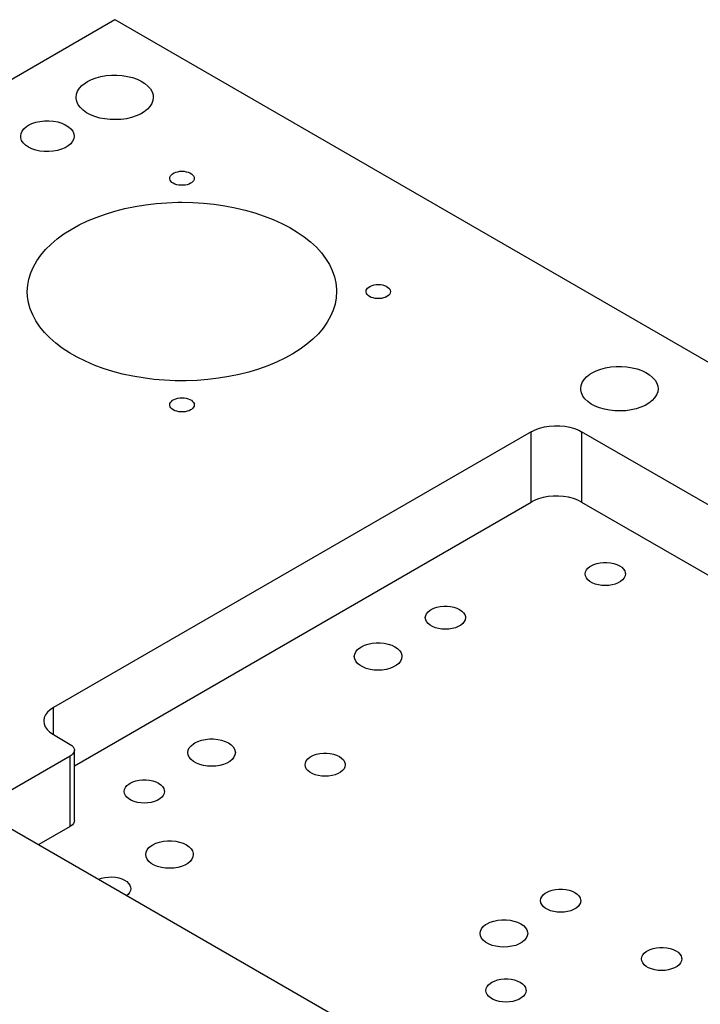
# Model space of a CAD drawing. Header units: inches. Extents: x 3 to 289, y 4 to 291.
# Tile 185 of 256: x 167 to 174, y 118 to 128. Entities that reach past the tile are written whole.
import ezdxf

# ---------------------------------------------------------------- set-up
doc = ezdxf.new("R2010")
doc.units = ezdxf.units.IN
doc.header["$LTSCALE"] = 0.5
doc.header["$MEASUREMENT"] = 0
doc.layers.add('MFB', color=7, linetype='Continuous')

msp = doc.modelspace()

# ---------------------------------------------------------------- linework, layer by layer
at = {"layer": 'MFB', "color": 254, "linetype": 'Continuous'}
for p, q in [((158.98, 122.863), (167.819, 127.967)), ((167.819, 127.967), (189.386, 115.515)), ((167.475, 127.275), (167.509, 127.301)), ((167.509, 127.301), (167.532, 127.316)), ((167.532, 127.316), (167.575, 127.337)), ((167.575, 127.337), (167.623, 127.355)), ((167.623, 127.355), (167.674, 127.369)), ((167.674, 127.369), (167.729, 127.379)), ((167.729, 127.379), (167.785, 127.384)), ((167.785, 127.384), (167.842, 127.384)), ((167.842, 127.384), (167.899, 127.38)), ((167.899, 127.38), (167.953, 127.371)), ((167.953, 127.371), (168.006, 127.358)), ((168.006, 127.358), (168.054, 127.341)), ((168.054, 127.341), (168.098, 127.32)), ((168.098, 127.32), (168.137, 127.296)), ((168.137, 127.296), (168.169, 127.269)), ((167.417, 127.183), (167.429, 127.215)), ((167.429, 127.215), (167.448, 127.246)), ((167.448, 127.246), (167.475, 127.275)), ((168.169, 127.269), (168.195, 127.239)), ((168.195, 127.239), (168.213, 127.208)), ((168.213, 127.208), (168.223, 127.176)), ((167.413, 127.15), (167.417, 127.183)), ((167.413, 127.137), (167.413, 127.15)), ((167.42, 127.105), (167.413, 127.137)), ((167.435, 127.073), (167.42, 127.105)), ((168.221, 127.117), (168.209, 127.085)), ((168.225, 127.15), (168.221, 127.117)), ((168.223, 127.176), (168.225, 127.15)), ((167.458, 127.043), (167.435, 127.073)), ((167.487, 127.015), (167.458, 127.043)), ((167.523, 126.989), (167.487, 127.015)), ((167.565, 126.967), (167.523, 126.989)), ((168.129, 126.999), (168.089, 126.975)), ((168.163, 127.025), (168.129, 126.999)), ((168.19, 127.054), (168.163, 127.025)), ((168.209, 127.085), (168.19, 127.054)), ((166.949, 126.874), (166.99, 126.888)), ((166.99, 126.888), (167.034, 126.898)), ((167.034, 126.898), (167.081, 126.903)), ((167.081, 126.903), (167.128, 126.904)), ((167.128, 126.904), (167.175, 126.9)), ((167.175, 126.9), (167.22, 126.892)), ((167.22, 126.892), (167.262, 126.879)), ((167.612, 126.948), (167.565, 126.967)), ((167.663, 126.933), (167.612, 126.948)), ((167.717, 126.923), (167.663, 126.933)), ((167.773, 126.917), (167.717, 126.923)), ((167.83, 126.916), (167.773, 126.917)), ((167.887, 126.919), (167.83, 126.916)), ((167.942, 126.926), (167.887, 126.919)), ((167.995, 126.939), (167.942, 126.926)), ((168.044, 126.955), (167.995, 126.939)), ((168.089, 126.975), (168.044, 126.955)), ((166.835, 126.769), (166.846, 126.796)), ((166.846, 126.796), (166.866, 126.82)), ((166.866, 126.82), (166.892, 126.843)), ((166.892, 126.843), (166.913, 126.857)), ((166.913, 126.857), (166.949, 126.874)), ((167.262, 126.879), (167.3, 126.862)), ((167.3, 126.862), (167.332, 126.842)), ((167.332, 126.842), (167.359, 126.82)), ((167.359, 126.82), (167.378, 126.795)), ((167.378, 126.795), (167.389, 126.768)), ((166.831, 126.742), (166.835, 126.769)), ((166.832, 126.725), (166.831, 126.742)), ((166.841, 126.698), (166.832, 126.725)), ((166.858, 126.672), (166.841, 126.698)), ((166.881, 126.649), (166.858, 126.672)), ((167.377, 126.688), (167.358, 126.663)), ((167.389, 126.715), (167.377, 126.688)), ((167.389, 126.768), (167.393, 126.742)), ((167.393, 126.742), (167.389, 126.715)), ((166.912, 126.628), (166.881, 126.649)), ((166.948, 126.61), (166.912, 126.628)), ((166.989, 126.596), (166.948, 126.61)), ((167.033, 126.586), (166.989, 126.596)), ((167.079, 126.58), (167.033, 126.586)), ((167.127, 126.58), (167.079, 126.58)), ((167.174, 126.583), (167.127, 126.58)), ((167.219, 126.592), (167.174, 126.583)), ((167.261, 126.604), (167.219, 126.592)), ((167.299, 126.62), (167.261, 126.604)), ((167.331, 126.64), (167.299, 126.62)), ((167.358, 126.663), (167.331, 126.64)), ((168.443, 126.356), (168.462, 126.364)), ((168.462, 126.364), (168.482, 126.369)), ((168.482, 126.369), (168.504, 126.373)), ((168.504, 126.373), (168.526, 126.374)), ((168.526, 126.374), (168.548, 126.373)), ((168.548, 126.373), (168.57, 126.369)), ((168.57, 126.369), (168.59, 126.364)), ((168.59, 126.364), (168.609, 126.356)), ((168.398, 126.3), (168.4, 126.312)), ((168.398, 126.293), (168.398, 126.3)), ((168.402, 126.28), (168.398, 126.293)), ((168.4, 126.312), (168.405, 126.325)), ((168.41, 126.268), (168.402, 126.28)), ((168.405, 126.325), (168.415, 126.337)), ((168.421, 126.257), (168.41, 126.268)), ((168.415, 126.337), (168.428, 126.347)), ((168.428, 126.347), (168.443, 126.356)), ((168.609, 126.356), (168.625, 126.347)), ((168.625, 126.347), (168.637, 126.337)), ((168.637, 126.262), (168.625, 126.252)), ((168.637, 126.337), (168.647, 126.325)), ((168.647, 126.274), (168.637, 126.262)), ((168.647, 126.325), (168.653, 126.312)), ((168.653, 126.287), (168.647, 126.274)), ((168.653, 126.312), (168.655, 126.3)), ((168.655, 126.3), (168.653, 126.287)), ((168.435, 126.247), (168.421, 126.257)), ((168.452, 126.239), (168.435, 126.247)), ((168.472, 126.232), (168.452, 126.239)), ((168.493, 126.228), (168.472, 126.232)), ((168.515, 126.226), (168.493, 126.228)), ((168.537, 126.226), (168.515, 126.226)), ((168.559, 126.228), (168.537, 126.226)), ((168.58, 126.232), (168.559, 126.228)), ((168.6, 126.239), (168.58, 126.232)), ((168.617, 126.247), (168.6, 126.239)), ((168.625, 126.252), (168.617, 126.247)), ((167.721, 125.924), (167.822, 125.954)), ((167.822, 125.954), (167.926, 125.981)), ((167.926, 125.981), (168.034, 126.003)), ((168.034, 126.003), (168.144, 126.021)), ((168.144, 126.021), (168.255, 126.034)), ((168.255, 126.034), (168.368, 126.043)), ((168.368, 126.043), (168.482, 126.047)), ((168.482, 126.047), (168.526, 126.047)), ((168.526, 126.047), (168.64, 126.045)), ((168.64, 126.045), (168.753, 126.038)), ((168.753, 126.038), (168.866, 126.026)), ((168.866, 126.026), (168.976, 126.01)), ((168.976, 126.01), (169.085, 125.99)), ((169.085, 125.99), (169.19, 125.965)), ((169.19, 125.965), (169.293, 125.936)), ((167.444, 125.809), (167.532, 125.851)), ((167.532, 125.851), (167.624, 125.889)), ((167.624, 125.889), (167.721, 125.924)), ((169.293, 125.936), (169.391, 125.903)), ((169.391, 125.903), (169.485, 125.866)), ((169.485, 125.866), (169.575, 125.825)), ((167.285, 125.714), (167.362, 125.763)), ((167.362, 125.763), (167.444, 125.809)), ((169.575, 125.825), (169.659, 125.781)), ((169.659, 125.781), (169.738, 125.734)), ((167.15, 125.608), (167.214, 125.663)), ((167.214, 125.663), (167.285, 125.714)), ((169.738, 125.734), (169.811, 125.683)), ((169.811, 125.683), (169.878, 125.63)), ((167.043, 125.492), (167.093, 125.551)), ((167.093, 125.551), (167.15, 125.608)), ((169.878, 125.63), (169.938, 125.574)), ((169.938, 125.574), (169.991, 125.515)), ((166.965, 125.369), (167, 125.431)), ((167, 125.431), (167.043, 125.492)), ((169.991, 125.515), (170.036, 125.455)), ((170.036, 125.455), (170.075, 125.393)), ((166.937, 125.305), (166.965, 125.369)), ((170.075, 125.393), (170.105, 125.33)), ((170.105, 125.33), (170.128, 125.265)), ((166.905, 125.175), (166.917, 125.24)), ((166.917, 125.24), (166.937, 125.305)), ((170.128, 125.265), (170.143, 125.2)), ((166.901, 125.109), (166.905, 125.175)), ((170.143, 125.2), (170.15, 125.134)), ((170.15, 125.134), (170.151, 125.109)), ((170.46, 125.109), (170.462, 125.122)), ((170.462, 125.122), (170.468, 125.134)), ((170.468, 125.134), (170.477, 125.146)), ((170.477, 125.146), (170.49, 125.156)), ((170.49, 125.156), (170.506, 125.166)), ((170.506, 125.166), (170.524, 125.173)), ((170.524, 125.173), (170.545, 125.179)), ((170.545, 125.179), (170.566, 125.182)), ((170.566, 125.182), (170.589, 125.183)), ((170.589, 125.183), (170.611, 125.182)), ((170.611, 125.182), (170.633, 125.179)), ((170.633, 125.179), (170.653, 125.173)), ((170.653, 125.173), (170.671, 125.166)), ((170.671, 125.166), (170.687, 125.156)), ((170.687, 125.156), (170.7, 125.146)), ((170.7, 125.146), (170.709, 125.134)), ((170.709, 125.134), (170.715, 125.122)), ((170.715, 125.122), (170.717, 125.109)), ((166.903, 125.058), (166.901, 125.109)), ((166.914, 124.992), (166.903, 125.058)), ((170.147, 125.043), (170.135, 124.978)), ((170.151, 125.109), (170.147, 125.043)), ((170.461, 125.102), (170.46, 125.109)), ((170.464, 125.09), (170.461, 125.102)), ((170.472, 125.077), (170.464, 125.09)), ((170.483, 125.066), (170.472, 125.077)), ((170.498, 125.056), (170.483, 125.066)), ((170.515, 125.048), (170.498, 125.056)), ((170.534, 125.042), (170.515, 125.048)), ((170.555, 125.037), (170.534, 125.042)), ((170.577, 125.035), (170.555, 125.037)), ((170.6, 125.035), (170.577, 125.035)), ((170.622, 125.037), (170.6, 125.035)), ((170.643, 125.042), (170.622, 125.037)), ((170.662, 125.048), (170.643, 125.042)), ((170.679, 125.056), (170.662, 125.048)), ((170.687, 125.061), (170.679, 125.056)), ((170.7, 125.072), (170.687, 125.061)), ((170.709, 125.083), (170.7, 125.072)), ((170.715, 125.096), (170.709, 125.083)), ((170.717, 125.109), (170.715, 125.096)), ((166.932, 124.927), (166.914, 124.992)), ((166.958, 124.863), (166.932, 124.927)), ((170.115, 124.913), (170.087, 124.849)), ((170.135, 124.978), (170.115, 124.913)), ((166.991, 124.8), (166.958, 124.863)), ((170.087, 124.849), (170.052, 124.786)), ((167.033, 124.739), (166.991, 124.8)), ((167.081, 124.68), (167.033, 124.739)), ((170.009, 124.725), (169.959, 124.666)), ((170.052, 124.786), (170.009, 124.725)), ((167.137, 124.622), (167.081, 124.68)), ((167.199, 124.567), (167.137, 124.622)), ((169.902, 124.609), (169.838, 124.555)), ((169.959, 124.666), (169.902, 124.609)), ((167.268, 124.515), (167.199, 124.567)), ((167.344, 124.465), (167.268, 124.515)), ((169.767, 124.503), (169.691, 124.454)), ((169.838, 124.555), (169.767, 124.503)), ((167.425, 124.419), (167.344, 124.465)), ((167.511, 124.376), (167.425, 124.419)), ((169.608, 124.409), (169.521, 124.367)), ((169.691, 124.454), (169.608, 124.409)), ((167.603, 124.337), (167.511, 124.376)), ((167.699, 124.301), (167.603, 124.337)), ((167.799, 124.27), (167.699, 124.301)), ((169.331, 124.294), (169.23, 124.263)), ((169.428, 124.328), (169.331, 124.294)), ((169.521, 124.367), (169.428, 124.328)), ((172.878, 124.276), (172.926, 124.293)), ((172.926, 124.293), (172.978, 124.307)), ((172.978, 124.307), (173.032, 124.317)), ((173.032, 124.317), (173.088, 124.322)), ((173.088, 124.322), (173.145, 124.322)), ((173.145, 124.322), (173.202, 124.318)), ((173.202, 124.318), (173.257, 124.309)), ((173.257, 124.309), (173.309, 124.296)), ((173.309, 124.296), (173.358, 124.279)), ((167.902, 124.242), (167.799, 124.27)), ((168.009, 124.219), (167.902, 124.242)), ((168.118, 124.201), (168.009, 124.219)), ((168.23, 124.186), (168.118, 124.201)), ((168.909, 124.197), (168.797, 124.184)), ((169.018, 124.215), (168.909, 124.197)), ((169.126, 124.237), (169.018, 124.215)), ((169.23, 124.263), (169.126, 124.237)), ((172.752, 124.184), (172.778, 124.213)), ((172.778, 124.213), (172.812, 124.24)), ((172.812, 124.24), (172.835, 124.254)), ((172.835, 124.254), (172.878, 124.276)), ((173.358, 124.279), (173.402, 124.258)), ((173.402, 124.258), (173.44, 124.234)), ((173.44, 124.234), (173.472, 124.207)), ((173.472, 124.207), (173.498, 124.178)), ((168.342, 124.177), (168.23, 124.186)), ((168.456, 124.171), (168.342, 124.177)), ((168.57, 124.171), (168.456, 124.171)), ((168.684, 124.175), (168.57, 124.171)), ((168.797, 124.184), (168.684, 124.175)), ((172.716, 124.088), (172.72, 124.121)), ((172.717, 124.076), (172.716, 124.088)), ((172.72, 124.121), (172.732, 124.153)), ((172.732, 124.153), (172.752, 124.184)), ((173.498, 124.178), (173.516, 124.146)), ((173.516, 124.146), (173.526, 124.114)), ((173.529, 124.088), (173.525, 124.055)), ((173.526, 124.114), (173.529, 124.088)), ((168.443, 123.975), (168.462, 123.982)), ((168.462, 123.982), (168.482, 123.988)), ((168.482, 123.988), (168.504, 123.991)), ((168.504, 123.991), (168.526, 123.992)), ((168.526, 123.992), (168.548, 123.991)), ((168.548, 123.991), (168.57, 123.988)), ((168.57, 123.988), (168.59, 123.982)), ((168.59, 123.982), (168.609, 123.975)), ((172.724, 124.043), (172.717, 124.076)), ((172.739, 124.011), (172.724, 124.043)), ((172.761, 123.981), (172.739, 124.011)), ((173.493, 123.992), (173.466, 123.963)), ((173.513, 124.023), (173.493, 123.992)), ((173.525, 124.055), (173.513, 124.023)), ((168.398, 123.918), (168.4, 123.931)), ((168.398, 123.912), (168.398, 123.918)), ((168.402, 123.899), (168.398, 123.912)), ((168.4, 123.931), (168.405, 123.943)), ((168.41, 123.887), (168.402, 123.899)), ((168.405, 123.943), (168.415, 123.955)), ((168.421, 123.875), (168.41, 123.887)), ((168.415, 123.955), (168.428, 123.966)), ((168.428, 123.966), (168.443, 123.975)), ((168.609, 123.975), (168.625, 123.966)), ((168.625, 123.966), (168.637, 123.955)), ((168.637, 123.881), (168.625, 123.87)), ((168.637, 123.955), (168.647, 123.943)), ((168.647, 123.893), (168.637, 123.881)), ((168.647, 123.943), (168.653, 123.931)), ((168.653, 123.905), (168.647, 123.893)), ((168.653, 123.931), (168.655, 123.918)), ((168.655, 123.918), (168.653, 123.905)), ((172.79, 123.953), (172.761, 123.981)), ((172.827, 123.927), (172.79, 123.953)), ((172.868, 123.905), (172.827, 123.927)), ((172.915, 123.886), (172.868, 123.905)), ((172.966, 123.872), (172.915, 123.886)), ((173.348, 123.893), (173.298, 123.877)), ((173.393, 123.913), (173.348, 123.893)), ((173.433, 123.937), (173.393, 123.913)), ((173.466, 123.963), (173.433, 123.937)), ((168.435, 123.866), (168.421, 123.875)), ((168.452, 123.857), (168.435, 123.866)), ((168.472, 123.851), (168.452, 123.857)), ((168.493, 123.846), (168.472, 123.851)), ((168.515, 123.844), (168.493, 123.846)), ((168.537, 123.844), (168.515, 123.844)), ((168.559, 123.846), (168.537, 123.844)), ((168.58, 123.851), (168.559, 123.846)), ((168.6, 123.857), (168.58, 123.851)), ((168.617, 123.866), (168.6, 123.857)), ((168.625, 123.87), (168.617, 123.866)), ((173.02, 123.861), (172.966, 123.872)), ((173.076, 123.855), (173.02, 123.861)), ((173.133, 123.854), (173.076, 123.855)), ((173.19, 123.857), (173.133, 123.854)), ((173.245, 123.865), (173.19, 123.857)), ((173.298, 123.877), (173.245, 123.865)), ((172.237, 123.657), (172.284, 123.674)), ((172.284, 123.674), (172.334, 123.686)), ((172.334, 123.686), (172.386, 123.695)), ((172.386, 123.695), (172.441, 123.699)), ((172.441, 123.699), (172.495, 123.698)), ((172.495, 123.698), (172.549, 123.693)), ((172.549, 123.693), (172.601, 123.684)), ((172.601, 123.684), (172.651, 123.67)), ((172.196, 123.636), (167.176, 120.737)), ((172.196, 123.636), (172.237, 123.657)), ((172.651, 123.67), (172.696, 123.652)), ((172.696, 123.652), (172.726, 123.636)), ((180.823, 118.962), (172.726, 123.636)), ((172.373, 122.954), (172.321, 122.944)), ((172.427, 122.959), (172.373, 122.954)), ((172.482, 122.959), (172.427, 122.959)), ((172.536, 122.955), (172.482, 122.959)), ((172.589, 122.947), (172.536, 122.955)), ((172.639, 122.934), (172.589, 122.947)), ((167.396, 120.125), (172.196, 122.896)), ((172.227, 122.912), (172.196, 122.896)), ((172.272, 122.93), (172.227, 122.912)), ((172.321, 122.944), (172.272, 122.93)), ((172.685, 122.917), (172.639, 122.934)), ((172.726, 122.896), (172.685, 122.917)), ((172.726, 122.896), (180.447, 118.439)), ((172.812, 122.219), (172.825, 122.227)), ((172.825, 122.227), (172.853, 122.241)), ((172.853, 122.241), (172.885, 122.251)), ((172.885, 122.251), (172.919, 122.259)), ((172.919, 122.259), (172.955, 122.262)), ((172.955, 122.262), (172.992, 122.262)), ((172.992, 122.262), (173.028, 122.259)), ((173.028, 122.259), (173.063, 122.251)), ((173.063, 122.251), (173.095, 122.241)), ((173.095, 122.241), (173.123, 122.227)), ((173.123, 122.227), (173.147, 122.211)), ((172.763, 122.141), (172.766, 122.162)), ((172.766, 122.12), (172.763, 122.141)), ((172.766, 122.162), (172.776, 122.183)), ((172.776, 122.099), (172.766, 122.12)), ((172.776, 122.183), (172.791, 122.202)), ((172.791, 122.202), (172.812, 122.219)), ((173.147, 122.211), (173.165, 122.192)), ((173.165, 122.192), (173.178, 122.172)), ((173.182, 122.12), (173.172, 122.099)), ((173.178, 122.172), (173.184, 122.152)), ((173.185, 122.141), (173.182, 122.12)), ((173.184, 122.152), (173.185, 122.141)), ((172.791, 122.08), (172.776, 122.099)), ((172.812, 122.063), (172.791, 122.08)), ((172.838, 122.048), (172.812, 122.063)), ((172.868, 122.035), (172.838, 122.048)), ((172.902, 122.026), (172.868, 122.035)), ((172.937, 122.021), (172.902, 122.026)), ((172.974, 122.019), (172.937, 122.021)), ((173.01, 122.021), (172.974, 122.019)), ((173.046, 122.026), (173.01, 122.021)), ((173.079, 122.035), (173.046, 122.026)), ((173.109, 122.048), (173.079, 122.035)), ((173.135, 122.063), (173.109, 122.048)), ((173.156, 122.08), (173.135, 122.063)), ((173.172, 122.099), (173.156, 122.08)), ((171.087, 121.703), (171.096, 121.723)), ((171.096, 121.723), (171.112, 121.743)), ((171.112, 121.743), (171.133, 121.76)), ((171.133, 121.76), (171.145, 121.768)), ((171.145, 121.768), (171.173, 121.781)), ((171.173, 121.781), (171.205, 121.792)), ((171.205, 121.792), (171.24, 121.799)), ((171.24, 121.799), (171.276, 121.803)), ((171.276, 121.803), (171.313, 121.803)), ((171.313, 121.803), (171.349, 121.799)), ((171.349, 121.799), (171.384, 121.792)), ((171.384, 121.792), (171.415, 121.781)), ((171.415, 121.781), (171.444, 121.768)), ((171.444, 121.768), (171.467, 121.751)), ((171.467, 121.751), (171.486, 121.733)), ((171.486, 121.733), (171.498, 121.713)), ((171.498, 121.713), (171.505, 121.692)), ((171.083, 121.682), (171.087, 121.703)), ((171.087, 121.66), (171.083, 121.682)), ((171.096, 121.64), (171.087, 121.66)), ((171.112, 121.621), (171.096, 121.64)), ((171.133, 121.603), (171.112, 121.621)), ((171.159, 121.588), (171.133, 121.603)), ((171.456, 121.603), (171.43, 121.588)), ((171.477, 121.621), (171.456, 121.603)), ((171.493, 121.64), (171.477, 121.621)), ((171.502, 121.66), (171.493, 121.64)), ((171.505, 121.682), (171.502, 121.66)), ((171.505, 121.692), (171.505, 121.682)), ((171.189, 121.576), (171.159, 121.588)), ((171.222, 121.567), (171.189, 121.576)), ((171.258, 121.562), (171.222, 121.567)), ((171.294, 121.56), (171.258, 121.562)), ((171.331, 121.562), (171.294, 121.56)), ((171.367, 121.567), (171.331, 121.562)), ((171.4, 121.576), (171.367, 121.567)), ((171.43, 121.588), (171.4, 121.576)), ((170.444, 121.392), (170.482, 121.404)), ((170.482, 121.404), (170.523, 121.413)), ((170.523, 121.413), (170.566, 121.417)), ((170.566, 121.417), (170.609, 121.417)), ((170.609, 121.417), (170.652, 121.413)), ((170.652, 121.413), (170.693, 121.404)), ((170.693, 121.404), (170.731, 121.392)), ((170.337, 121.273), (170.341, 121.298)), ((170.341, 121.298), (170.352, 121.323)), ((170.352, 121.323), (170.371, 121.346)), ((170.371, 121.346), (170.396, 121.366)), ((170.396, 121.366), (170.411, 121.375)), ((170.411, 121.375), (170.444, 121.392)), ((170.731, 121.392), (170.764, 121.375)), ((170.764, 121.375), (170.792, 121.356)), ((170.792, 121.356), (170.814, 121.334)), ((170.814, 121.334), (170.829, 121.311)), ((170.829, 121.311), (170.836, 121.286)), ((170.341, 121.248), (170.337, 121.273)), ((170.352, 121.224), (170.341, 121.248)), ((170.371, 121.201), (170.352, 121.224)), ((170.396, 121.181), (170.371, 121.201)), ((170.804, 121.201), (170.779, 121.181)), ((170.822, 121.224), (170.804, 121.201)), ((170.834, 121.248), (170.822, 121.224)), ((170.837, 121.273), (170.834, 121.248)), ((170.836, 121.286), (170.837, 121.273)), ((170.427, 121.163), (170.396, 121.181)), ((170.462, 121.148), (170.427, 121.163)), ((170.502, 121.138), (170.462, 121.148)), ((170.544, 121.131), (170.502, 121.138)), ((170.587, 121.129), (170.544, 121.131)), ((170.631, 121.131), (170.587, 121.129)), ((170.673, 121.138), (170.631, 121.131)), ((170.712, 121.148), (170.673, 121.138)), ((170.748, 121.163), (170.712, 121.148)), ((170.779, 121.181), (170.748, 121.163)), ((167.113, 120.688), (167.092, 120.66)), ((167.141, 120.714), (167.113, 120.688)), ((167.176, 120.737), (167.141, 120.714)), ((167.079, 120.631), (167.073, 120.6)), ((167.073, 120.6), (167.073, 120.594)), ((167.073, 120.594), (167.077, 120.564)), ((167.092, 120.66), (167.079, 120.631)), ((167.077, 120.564), (167.089, 120.534)), ((167.089, 120.534), (167.108, 120.506)), ((167.108, 120.506), (167.135, 120.48)), ((167.135, 120.48), (167.168, 120.456)), ((167.168, 120.456), (167.176, 120.452)), ((167.176, 120.452), (167.352, 120.35)), ((168.646, 120.356), (168.66, 120.365)), ((168.66, 120.365), (168.694, 120.381)), ((168.694, 120.381), (168.732, 120.394)), ((168.732, 120.394), (168.773, 120.402)), ((168.773, 120.402), (168.815, 120.407)), ((168.815, 120.407), (168.859, 120.407)), ((168.859, 120.407), (168.902, 120.402)), ((168.902, 120.402), (168.943, 120.394)), ((168.943, 120.394), (168.981, 120.381)), ((168.981, 120.381), (169.014, 120.365)), ((169.014, 120.365), (169.042, 120.346)), ((167.352, 120.35), (167.369, 120.338)), ((167.369, 120.338), (167.382, 120.325)), ((167.387, 120.259), (167.376, 120.245)), ((167.382, 120.325), (167.391, 120.311)), ((167.394, 120.273), (167.387, 120.259)), ((167.391, 120.311), (167.396, 120.296)), ((167.396, 120.288), (167.394, 120.273)), ((167.396, 120.296), (167.396, 120.288)), ((167.396, 119.549), (167.396, 120.288)), ((168.587, 120.263), (168.591, 120.288)), ((168.591, 120.238), (168.587, 120.263)), ((168.591, 120.288), (168.602, 120.312)), ((168.602, 120.312), (168.621, 120.335)), ((168.621, 120.335), (168.646, 120.356)), ((169.042, 120.346), (169.064, 120.324)), ((169.064, 120.324), (169.079, 120.3)), ((169.079, 120.3), (169.086, 120.276)), ((169.087, 120.263), (169.083, 120.238)), ((169.086, 120.276), (169.087, 120.263)), ((169.976, 120.253), (170.012, 120.257)), ((170.012, 120.257), (170.049, 120.257)), ((170.049, 120.257), (170.085, 120.253)), ((167.352, 120.227), (166.628, 119.809)), ((167.361, 120.233), (167.352, 120.227)), ((167.376, 120.245), (167.361, 120.233)), ((168.602, 120.214), (168.591, 120.238)), ((168.621, 120.191), (168.602, 120.214)), ((168.646, 120.17), (168.621, 120.191)), ((168.677, 120.152), (168.646, 120.17)), ((168.712, 120.138), (168.677, 120.152)), ((168.998, 120.152), (168.962, 120.138)), ((169.029, 120.17), (168.998, 120.152)), ((169.054, 120.191), (169.029, 120.17)), ((169.072, 120.214), (169.054, 120.191)), ((169.083, 120.238), (169.072, 120.214)), ((169.82, 120.135), (169.823, 120.157)), ((169.823, 120.157), (169.832, 120.177)), ((169.832, 120.177), (169.848, 120.196)), ((169.848, 120.196), (169.869, 120.214)), ((169.869, 120.214), (169.881, 120.222)), ((169.881, 120.222), (169.909, 120.235)), ((169.909, 120.235), (169.941, 120.246)), ((169.941, 120.246), (169.976, 120.253)), ((170.085, 120.253), (170.12, 120.246)), ((170.12, 120.246), (170.151, 120.235)), ((170.151, 120.235), (170.18, 120.222)), ((170.18, 120.222), (170.203, 120.205)), ((170.203, 120.205), (170.222, 120.187)), ((170.222, 120.187), (170.234, 120.167)), ((170.234, 120.167), (170.241, 120.146)), ((168.752, 120.127), (168.712, 120.138)), ((168.794, 120.121), (168.752, 120.127)), ((168.837, 120.119), (168.794, 120.121)), ((168.881, 120.121), (168.837, 120.119)), ((168.923, 120.127), (168.881, 120.121)), ((168.962, 120.138), (168.923, 120.127)), ((169.823, 120.114), (169.82, 120.135)), ((169.832, 120.094), (169.823, 120.114)), ((169.848, 120.075), (169.832, 120.094)), ((169.869, 120.057), (169.848, 120.075)), ((169.895, 120.042), (169.869, 120.057)), ((170.192, 120.057), (170.166, 120.042)), ((170.213, 120.075), (170.192, 120.057)), ((170.229, 120.094), (170.213, 120.075)), ((170.238, 120.114), (170.229, 120.094)), ((170.241, 120.135), (170.238, 120.114)), ((170.241, 120.146), (170.241, 120.135)), ((167.981, 119.941), (168.009, 119.955)), ((168.009, 119.955), (168.041, 119.965)), ((168.041, 119.965), (168.076, 119.972)), ((168.076, 119.972), (168.112, 119.976)), ((168.112, 119.976), (168.149, 119.976)), ((168.149, 119.976), (168.185, 119.972)), ((168.185, 119.972), (168.219, 119.965)), ((168.219, 119.965), (168.251, 119.955)), ((168.251, 119.955), (168.279, 119.941)), ((169.925, 120.03), (169.895, 120.042)), ((169.958, 120.021), (169.925, 120.03)), ((169.994, 120.015), (169.958, 120.021)), ((170.03, 120.014), (169.994, 120.015)), ((170.067, 120.015), (170.03, 120.014)), ((170.103, 120.021), (170.067, 120.015)), ((170.136, 120.03), (170.103, 120.021)), ((170.166, 120.042), (170.136, 120.03)), ((167.919, 119.855), (167.922, 119.876)), ((167.922, 119.834), (167.919, 119.855)), ((167.922, 119.876), (167.932, 119.896)), ((167.932, 119.896), (167.947, 119.916)), ((167.947, 119.916), (167.969, 119.933)), ((167.969, 119.933), (167.981, 119.941)), ((168.279, 119.941), (168.303, 119.925)), ((168.303, 119.925), (168.321, 119.906)), ((168.321, 119.906), (168.334, 119.886)), ((168.334, 119.886), (168.34, 119.865)), ((168.341, 119.855), (168.338, 119.834)), ((168.34, 119.865), (168.341, 119.855)), ((167.932, 119.813), (167.922, 119.834)), ((167.947, 119.794), (167.932, 119.813)), ((167.969, 119.776), (167.947, 119.794)), ((167.995, 119.761), (167.969, 119.776)), ((168.025, 119.749), (167.995, 119.761)), ((168.058, 119.74), (168.025, 119.749)), ((168.093, 119.735), (168.058, 119.74)), ((168.202, 119.74), (168.167, 119.735)), ((168.236, 119.749), (168.202, 119.74)), ((168.266, 119.761), (168.236, 119.749)), ((168.292, 119.776), (168.266, 119.761)), ((168.313, 119.794), (168.292, 119.776)), ((168.328, 119.813), (168.313, 119.794)), ((168.338, 119.834), (168.328, 119.813)), ((168.13, 119.733), (168.093, 119.735)), ((168.167, 119.735), (168.13, 119.733)), ((167.394, 119.534), (167.387, 119.519)), ((167.396, 119.549), (167.394, 119.534)), ((166.628, 119.523), (173.699, 115.44)), ((167.352, 119.487), (167.021, 119.296)), ((167.361, 119.493), (167.352, 119.487)), ((167.376, 119.505), (167.361, 119.493)), ((167.387, 119.519), (167.376, 119.505)), ((168.29, 119.322), (168.331, 119.331)), ((168.331, 119.331), (168.373, 119.335)), ((168.373, 119.335), (168.417, 119.335)), ((168.417, 119.335), (168.46, 119.331)), ((168.46, 119.331), (168.501, 119.322)), ((168.149, 119.216), (168.16, 119.241)), ((168.16, 119.241), (168.179, 119.264)), ((168.179, 119.264), (168.204, 119.284)), ((168.204, 119.284), (168.219, 119.293)), ((168.219, 119.293), (168.252, 119.31)), ((168.252, 119.31), (168.29, 119.322)), ((168.501, 119.322), (168.539, 119.31)), ((168.539, 119.31), (168.572, 119.293)), ((168.572, 119.293), (168.6, 119.274)), ((168.6, 119.274), (168.622, 119.252)), ((168.622, 119.252), (168.637, 119.229)), ((168.637, 119.229), (168.644, 119.204)), ((168.145, 119.191), (168.149, 119.216)), ((168.149, 119.166), (168.145, 119.191)), ((168.16, 119.142), (168.149, 119.166)), ((168.179, 119.119), (168.16, 119.142)), ((168.204, 119.099), (168.179, 119.119)), ((168.612, 119.119), (168.587, 119.099)), ((168.63, 119.142), (168.612, 119.119)), ((168.641, 119.166), (168.63, 119.142)), ((168.645, 119.191), (168.641, 119.166)), ((168.644, 119.204), (168.645, 119.191)), ((168.235, 119.081), (168.204, 119.099)), ((168.27, 119.066), (168.235, 119.081)), ((168.31, 119.056), (168.27, 119.066)), ((168.352, 119.049), (168.31, 119.056)), ((168.395, 119.047), (168.352, 119.049)), ((168.439, 119.049), (168.395, 119.047)), ((168.481, 119.056), (168.439, 119.049)), ((168.52, 119.066), (168.481, 119.056)), ((168.556, 119.081), (168.52, 119.066)), ((168.587, 119.099), (168.556, 119.081)), ((167.651, 118.932), (167.682, 118.943)), ((167.682, 118.943), (167.716, 118.951)), ((167.716, 118.951), (167.753, 118.955)), ((167.753, 118.955), (167.789, 118.956)), ((167.789, 118.956), (167.826, 118.953)), ((167.826, 118.953), (167.861, 118.946)), ((167.861, 118.946), (167.893, 118.936)), ((167.893, 118.936), (167.922, 118.923)), ((167.922, 118.923), (167.946, 118.907)), ((167.946, 118.907), (167.965, 118.889)), ((167.965, 118.889), (167.979, 118.869)), ((167.984, 118.813), (167.975, 118.792)), ((167.979, 118.869), (167.986, 118.848)), ((167.988, 118.834), (167.984, 118.813)), ((167.986, 118.848), (167.988, 118.834)), ((172.384, 118.806), (172.416, 118.817)), ((172.416, 118.817), (172.451, 118.824)), ((172.451, 118.824), (172.487, 118.828)), ((172.487, 118.828), (172.524, 118.828)), ((172.524, 118.828), (172.56, 118.824)), ((172.56, 118.824), (172.594, 118.817)), ((172.594, 118.817), (172.626, 118.806)), ((167.959, 118.773), (167.946, 118.762)), ((167.975, 118.792), (167.959, 118.773)), ((172.294, 118.707), (172.298, 118.728)), ((172.298, 118.685), (172.294, 118.707)), ((172.298, 118.728), (172.307, 118.748)), ((172.307, 118.748), (172.323, 118.767)), ((172.323, 118.767), (172.344, 118.785)), ((172.344, 118.785), (172.356, 118.793)), ((172.356, 118.793), (172.384, 118.806)), ((172.626, 118.806), (172.655, 118.793)), ((172.655, 118.793), (172.678, 118.776)), ((172.678, 118.776), (172.697, 118.758)), ((172.697, 118.758), (172.709, 118.738)), ((172.709, 118.738), (172.715, 118.717)), ((172.716, 118.707), (172.713, 118.685)), ((172.715, 118.717), (172.716, 118.707)), ((172.307, 118.665), (172.298, 118.685)), ((172.323, 118.646), (172.307, 118.665)), ((172.344, 118.628), (172.323, 118.646)), ((172.37, 118.613), (172.344, 118.628)), ((172.4, 118.601), (172.37, 118.613)), ((172.433, 118.592), (172.4, 118.601)), ((172.611, 118.601), (172.577, 118.592)), ((172.641, 118.613), (172.611, 118.601)), ((172.667, 118.628), (172.641, 118.613)), ((172.688, 118.646), (172.667, 118.628)), ((172.704, 118.665), (172.688, 118.646)), ((172.713, 118.685), (172.704, 118.665)), ((171.803, 118.493), (171.844, 118.502)), ((171.844, 118.502), (171.887, 118.506)), ((171.887, 118.506), (171.931, 118.506)), ((171.931, 118.506), (171.974, 118.502)), ((171.974, 118.502), (172.015, 118.493)), ((172.469, 118.587), (172.433, 118.592)), ((172.505, 118.585), (172.469, 118.587)), ((172.542, 118.587), (172.505, 118.585)), ((172.577, 118.592), (172.542, 118.587)), ((171.663, 118.387), (171.674, 118.412)), ((171.674, 118.412), (171.692, 118.434)), ((171.692, 118.434), (171.717, 118.455)), ((171.717, 118.455), (171.732, 118.464)), ((171.732, 118.464), (171.766, 118.48)), ((171.766, 118.48), (171.803, 118.493)), ((172.015, 118.493), (172.052, 118.48)), ((172.052, 118.48), (172.086, 118.464)), ((172.086, 118.464), (172.114, 118.445)), ((172.114, 118.445), (172.135, 118.423)), ((172.135, 118.423), (172.15, 118.4)), ((172.15, 118.4), (172.158, 118.375)), ((171.659, 118.362), (171.663, 118.387)), ((171.663, 118.337), (171.659, 118.362)), ((171.674, 118.313), (171.663, 118.337)), ((171.692, 118.29), (171.674, 118.313)), ((171.717, 118.269), (171.692, 118.29)), ((172.125, 118.29), (172.1, 118.269)), ((172.144, 118.313), (172.125, 118.29)), ((172.155, 118.337), (172.144, 118.313)), ((172.159, 118.362), (172.155, 118.337)), ((172.158, 118.375), (172.159, 118.362)), ((171.748, 118.252), (171.717, 118.269)), ((171.784, 118.237), (171.748, 118.252)), ((171.823, 118.227), (171.784, 118.237)), ((171.865, 118.22), (171.823, 118.227)), ((171.909, 118.218), (171.865, 118.22)), ((171.952, 118.22), (171.909, 118.218)), ((171.994, 118.227), (171.952, 118.22)), ((172.034, 118.237), (171.994, 118.227)), ((172.07, 118.252), (172.034, 118.237)), ((172.1, 118.269), (172.07, 118.252)), ((173.417, 118.18), (173.445, 118.194)), ((173.445, 118.194), (173.477, 118.205)), ((173.477, 118.205), (173.511, 118.212)), ((173.511, 118.212), (173.548, 118.216)), ((173.548, 118.216), (173.584, 118.216)), ((173.584, 118.216), (173.621, 118.212)), ((173.621, 118.212), (173.655, 118.205)), ((173.655, 118.205), (173.687, 118.194)), ((173.687, 118.194), (173.715, 118.18)), ((173.355, 118.094), (173.358, 118.115)), ((173.358, 118.073), (173.355, 118.094)), ((173.358, 118.115), (173.368, 118.136)), ((173.368, 118.136), (173.383, 118.155)), ((173.383, 118.155), (173.404, 118.172)), ((173.404, 118.172), (173.417, 118.18)), ((173.715, 118.18), (173.739, 118.164)), ((173.739, 118.164), (173.757, 118.146)), ((173.757, 118.146), (173.77, 118.126)), ((173.77, 118.126), (173.776, 118.105)), ((173.777, 118.094), (173.774, 118.073)), ((173.776, 118.105), (173.777, 118.094)), ((173.368, 118.053), (173.358, 118.073)), ((173.383, 118.033), (173.368, 118.053)), ((173.404, 118.016), (173.383, 118.033)), ((173.43, 118.001), (173.404, 118.016)), ((173.461, 117.989), (173.43, 118.001)), ((173.494, 117.98), (173.461, 117.989)), ((173.529, 117.974), (173.494, 117.98)), ((173.638, 117.98), (173.603, 117.974)), ((173.671, 117.989), (173.638, 117.98)), ((173.702, 118.001), (173.671, 117.989)), ((173.728, 118.016), (173.702, 118.001)), ((173.749, 118.033), (173.728, 118.016)), ((173.764, 118.053), (173.749, 118.033)), ((173.774, 118.073), (173.764, 118.053)), ((171.842, 117.873), (171.876, 117.88)), ((171.876, 117.88), (171.912, 117.884)), ((171.912, 117.884), (171.949, 117.884)), ((171.949, 117.884), (171.985, 117.88)), ((171.985, 117.88), (172.02, 117.873)), ((173.566, 117.972), (173.529, 117.974)), ((173.603, 117.974), (173.566, 117.972)), ((171.72, 117.762), (171.723, 117.784)), ((171.723, 117.784), (171.733, 117.804)), ((171.733, 117.804), (171.748, 117.823)), ((171.748, 117.823), (171.769, 117.841)), ((171.769, 117.841), (171.782, 117.849)), ((171.782, 117.849), (171.81, 117.862)), ((171.81, 117.862), (171.842, 117.873)), ((172.02, 117.873), (172.052, 117.862)), ((172.052, 117.862), (172.08, 117.849)), ((172.08, 117.849), (172.104, 117.832)), ((172.104, 117.832), (172.122, 117.814)), ((172.122, 117.814), (172.135, 117.794)), ((172.135, 117.794), (172.141, 117.773)), ((172.141, 117.773), (172.142, 117.762)), ((171.723, 117.741), (171.72, 117.762)), ((171.733, 117.721), (171.723, 117.741)), ((171.748, 117.702), (171.733, 117.721)), ((171.769, 117.684), (171.748, 117.702)), ((171.795, 117.669), (171.769, 117.684)), ((171.825, 117.657), (171.795, 117.669)), ((172.066, 117.669), (172.036, 117.657)), ((172.092, 117.684), (172.066, 117.669)), ((172.114, 117.702), (172.092, 117.684)), ((172.129, 117.721), (172.114, 117.702)), ((172.139, 117.741), (172.129, 117.721)), ((172.142, 117.762), (172.139, 117.741)), ((171.859, 117.648), (171.825, 117.657)), ((171.894, 117.643), (171.859, 117.648)), ((171.931, 117.641), (171.894, 117.643)), ((171.967, 117.643), (171.931, 117.641)), ((172.003, 117.648), (171.967, 117.643)), ((172.036, 117.657), (172.003, 117.648))]:
    msp.add_line(p, q, dxfattribs=at)
at = {"layer": 'MFB', "color": 4, "linetype": 'Continuous'}
for p, q in [((172.196, 122.896), (172.196, 123.636)), ((172.726, 123.636), (172.726, 122.896)), ((167.176, 120.452), (167.176, 120.737)), ((167.352, 119.487), (167.352, 120.227))]:
    msp.add_line(p, q, dxfattribs=at)

doc.saveas('drawing.dxf')
